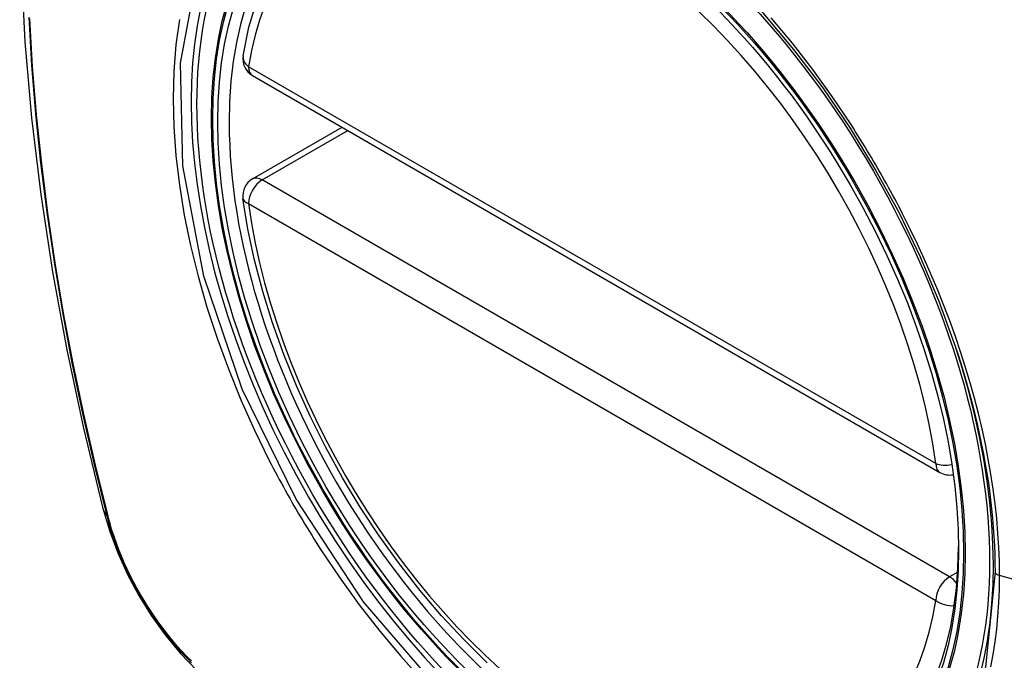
# Model space of a CAD drawing. Header units: inches. Extents: x 378.5 to 447.1, y 142.6 to 213.3.
# Tile 4 of 112: x 406.535 to 407.136, y 175.034 to 175.425. Entities that reach past the tile are written whole.
import ezdxf

# ---------------------------------------------------------------- set-up
doc = ezdxf.new("R2010")
doc.units = ezdxf.units.IN
doc.header["$MEASUREMENT"] = 0
doc.layers.add('Visible Edges(ANSI)', color=7, linetype='Continuous', lineweight=25)
doc.layers.add('Visible Tangent Edges(ANSI)', color=7, linetype='Continuous', lineweight=25)

msp = doc.modelspace()

# ---------------------------------------------------------------- linework, layer by layer
at = {"layer": 'Visible Edges(ANSI)'}
for p, q in [((406.67728, 175.39094), (407.09702, 175.14861)), ((406.67728, 175.32782), (406.73194, 175.35938))]:
    msp.add_line(p, q, dxfattribs=at)
at = {"layer": 'Visible Edges(ANSI)', "flags": 128}
for points in [[(406.58917, 175.83465), (406.57633, 175.7966), (406.56527, 175.75742), (406.55597, 175.71718), (406.54841, 175.67596), (406.54257, 175.63382), (406.53842, 175.59082), (406.53595, 175.54703), (406.53513, 175.5025), (406.53594, 175.4573), (406.53837, 175.4115), (406.54239, 175.36514), (406.54799, 175.31831), (406.55514, 175.27106), (406.56382, 175.22346), (406.57401, 175.17558), (406.58568, 175.12749)], [(406.67153, 175.40308), (406.67512, 175.42056), (406.68005, 175.43705), (406.6863, 175.45244), (406.69386, 175.46664), (406.70272, 175.47954), (406.71283, 175.49101), (406.72414, 175.50096), (406.73656, 175.50927)], [(406.98895, 175.4292), (407.00771, 175.40687), (407.02546, 175.38338), (407.04219, 175.35878), (407.05776, 175.33328), (407.07206, 175.30704), (407.08498, 175.28027), (407.09646, 175.25314), (407.1064, 175.22577)], [(406.82052, 175.03243), (406.80644, 175.04634), (406.79276, 175.0611), (406.77952, 175.07666), (406.7668, 175.09294), (406.75465, 175.10987), (406.74311, 175.12737), (406.73224, 175.14536), (406.72209, 175.16377), (406.7127, 175.18251), (406.70412, 175.20151), (406.69638, 175.22066), (406.68952, 175.2399), (406.68358, 175.25914), (406.67858, 175.27828), (406.67454, 175.29726), (406.67148, 175.31598)], [(406.58568, 175.12749), (406.58992, 175.1132), (406.59507, 175.09948), (406.60105, 175.08627), (406.60785, 175.07355), (406.61547, 175.0613), (406.62391, 175.04952), (406.63322, 175.0382), (406.64348, 175.02739)]]:
    msp.add_lwpolyline(points, dxfattribs=at)
at = {"layer": 'Visible Edges(ANSI)'}
for centre, start, end in [((406.68318, 175.40117), 170.71815, 240), ((406.68318, 175.31759), 120, 187.82827), ((407.10292, 175.15884), 240, 281.23954)]:
    msp.add_arc(centre, 0.01181, start, end, dxfattribs=at)
msp.add_ellipse((406.88227, 175.23199), major_axis=(-0.15994, 0.27703), ratio=0.57735, dxfattribs=at)
msp.add_ellipse((406.88575, 175.234), major_axis=(0.15748, -0.27276), ratio=0.57735, start_param=2.363977, end_param=7.060801, dxfattribs=at)
at = {"layer": 'Visible Tangent Edges(ANSI)'}
for p, q in [((407.09457, 175.15401), (406.67483, 175.39635)), ((406.68318, 175.32724), (406.7354, 175.35739)), ((407.10292, 175.0849), (406.68318, 175.32724)), ((406.67483, 175.31277), (407.09457, 175.07044)), ((406.58921, 175.12137), (406.58909, 175.12183)), ((407.10791, 175.08778), (407.10292, 175.0849)), ((407.31819, 175.03431), (407.13344, 175.08567))]:
    msp.add_line(p, q, dxfattribs=at)
at = {"layer": 'Visible Tangent Edges(ANSI)', "flags": 128}
for points in [[(407.1307, 175.08783), (407.12496, 175.0297), (407.10803, 174.98089), (407.08058, 174.9435), (407.04411, 174.91956), (407.00023, 174.91009), (406.95074, 174.91536), (406.89807, 174.93518), (406.84456, 174.96862), (406.79282, 175.01413), (406.74511, 175.06956), (406.70386, 175.13225), (406.6709, 175.19948), (406.64749, 175.26847), (406.63479, 175.33583), (406.6334, 175.39846), (406.6434, 175.45327)], [(406.54066, 175.42652), (406.54239, 175.39723), (406.5448, 175.36761), (406.54789, 175.33771), (406.55166, 175.30754), (406.5561, 175.27713), (406.56122, 175.24648), (406.567, 175.21563), (406.57344, 175.18459), (406.58055, 175.1534), (406.58831, 175.12206)], [(406.58909, 175.12183), (406.58132, 175.15308), (406.5742, 175.18421), (406.56774, 175.21518), (406.56194, 175.24597), (406.5568, 175.27657), (406.55234, 175.30692), (406.54856, 175.33703), (406.54546, 175.36688), (406.54303, 175.39644), (406.54129, 175.42567)], [(406.63264, 175.42524), (406.63053, 175.40974), (406.62926, 175.39362), (406.62884, 175.37693), (406.62927, 175.35971), (406.63056, 175.34207), (406.6327, 175.32406), (406.63566, 175.30575), (406.63945, 175.2872), (406.64405, 175.26847), (406.64944, 175.24961), (406.65562, 175.2307), (406.66255, 175.2118), (406.67021, 175.19301), (406.67855, 175.17439), (406.68756, 175.15598)], [(407.04276, 175.36105), (407.03133, 175.37813), (407.01939, 175.39473), (407.00696, 175.41081), (406.9941, 175.4263)], [(407.07429, 175.30645), (407.07309, 175.30878), (407.07187, 175.3111), (407.07065, 175.31343), (407.06942, 175.31575), (407.06817, 175.31806), (407.06692, 175.32037), (407.06566, 175.32267), (407.06439, 175.32497), (407.0631, 175.32727), (407.06181, 175.32956), (407.06051, 175.33185), (407.0592, 175.33413), (407.05788, 175.3364), (407.05655, 175.33867), (407.05521, 175.34094), (407.05387, 175.3432), (407.05251, 175.34545), (407.05114, 175.3477), (407.04977, 175.34994), (407.04839, 175.35217), (407.04699, 175.3544), (407.04559, 175.35663), (407.04418, 175.35884), (407.04276, 175.36105)], [(407.13344, 175.08567), (407.13333, 175.09417), (407.13301, 175.1028), (407.13246, 175.11155), (407.13171, 175.12041), (407.13074, 175.12937), (407.12957, 175.13841), (407.12818, 175.14753), (407.12658, 175.15671), (407.12478, 175.16594), (407.12278, 175.17521), (407.12057, 175.18452), (407.11815, 175.19388), (407.11553, 175.20328), (407.11271, 175.21271), (407.1097, 175.22217), (407.10648, 175.23164), (407.10308, 175.2411), (407.09949, 175.25055), (407.09572, 175.25997), (407.09178, 175.26935), (407.08766, 175.2787), (407.08337, 175.288), (407.07891, 175.29725), (407.07429, 175.30645)], [(407.1064, 175.22577), (407.10836, 175.2198), (407.11023, 175.21383), (407.11203, 175.20786), (407.11375, 175.20191), (407.11538, 175.19598), (407.11694, 175.19006), (407.11841, 175.18417), (407.1198, 175.1783), (407.12111, 175.17244), (407.12233, 175.16659), (407.12347, 175.16076), (407.12454, 175.15495), (407.12551, 175.14917), (407.12641, 175.1434), (407.12722, 175.13767), (407.12795, 175.13197), (407.12859, 175.1263), (407.12915, 175.12067), (407.12962, 175.11508), (407.13001, 175.10953), (407.13031, 175.10403), (407.13053, 175.09858), (407.13066, 175.09317), (407.1307, 175.08783)], [(406.68756, 175.15598), (406.68876, 175.15364), (406.68996, 175.15131), (406.69118, 175.14899), (406.69241, 175.14667), (406.69365, 175.14435), (406.6949, 175.14204), (406.69616, 175.13973), (406.69743, 175.13743), (406.69871, 175.13514), (406.7, 175.13285), (406.7013, 175.13056), (406.70261, 175.12828), (406.70393, 175.126), (406.70526, 175.12373), (406.7066, 175.12147), (406.70795, 175.11921), (406.70931, 175.11696), (406.71067, 175.11471), (406.71205, 175.11247), (406.71344, 175.11024), (406.71484, 175.10801), (406.71624, 175.10579), (406.71766, 175.10358), (406.71909, 175.10137)], [(406.58831, 175.12206), (406.5894, 175.11802), (406.5906, 175.11396), (406.59191, 175.10988), (406.59333, 175.10581), (406.59486, 175.10174), (406.59649, 175.09768), (406.59822, 175.09363), (406.60004, 175.0896), (406.60197, 175.08559), (406.60398, 175.08162), (406.60608, 175.07769), (406.60827, 175.0738), (406.61055, 175.06995), (406.6129, 175.06616), (406.61534, 175.06243), (406.61784, 175.05877), (406.62042, 175.05517), (406.62306, 175.05165), (406.62577, 175.04821), (406.62853, 175.04486), (406.63135, 175.04159), (406.63422, 175.03841), (406.63713, 175.03534), (406.64009, 175.03237)], [(406.63994, 175.0335), (406.63705, 175.03643), (406.63419, 175.03946), (406.63139, 175.04258), (406.62864, 175.04579), (406.62594, 175.04908), (406.62329, 175.05246), (406.62071, 175.05591), (406.6182, 175.05943), (406.61575, 175.06301), (406.61337, 175.06666), (406.61107, 175.07037), (406.60885, 175.07413), (406.60671, 175.07793), (406.60465, 175.08178), (406.60267, 175.08566), (406.60079, 175.08957), (406.599, 175.09351), (406.5973, 175.09747), (406.5957, 175.10145), (406.59419, 175.10543), (406.59279, 175.10943), (406.59149, 175.11341), (406.5903, 175.1174), (406.58921, 175.12137)], [(406.71909, 175.10137), (406.73055, 175.08433), (406.74252, 175.06778), (406.75494, 175.05179), (406.76785, 175.03635), (406.78118, 175.02152)], [(407.1282, 175.02986), (407.12959, 175.0374), (407.13077, 175.0451), (407.13173, 175.05295), (407.13248, 175.06095), (407.13301, 175.06907), (407.13333, 175.07732), (407.13344, 175.08567)]]:
    msp.add_lwpolyline(points, dxfattribs=at)
at = {"layer": 'Visible Tangent Edges(ANSI)'}
for centre, major_axis, ratio, start_param, end_param in [((406.88475, 175.23342), (-0.17318, 0.29996), 0.57735, 5.05527, 10.652693), ((406.8847, 175.23339), (-0.15059, 0.26083), 0.57735, 4.097754, 6.89782), ((406.68318, 175.40117), (-0.01166, 0.00191), 0.667065, 0, 0.886663), ((406.68318, 175.40117), (-0.00591, -0.01023), 0.57735, 5.497787, 6.283185), ((406.68318, 175.31759), (-0.00591, -0.01023), 0.57735, 3.926991, 5.497787), ((406.68318, 175.31759), (-0.00591, 0.01023), 0.57735, 5.497787, 6.283185), ((406.68318, 175.31759), (-0.0117, -0.00161), 0.470841, 0, 0.713429), ((406.8847, 175.23339), (0.15059, -0.26083), 0.57735, 4.097754, 6.89782), ((407.10292, 175.15884), (-0.00591, -0.01023), 0.57735, 5.497787, 6.283185), ((407.10292, 175.15884), (-0.0117, -0.00161), 0.470841, 0.713429, 1.626628), ((406.70006, 175.15696), (-0.11437, -0.02947), 0.354513, 0, 0.141666), ((406.59762, 175.12497), (-0.00953, -0.00245), 0.359305, 0.141946, 0.405653), ((407.10292, 175.07526), (0.00591, 0.01023), 0.57735, 0.785398, 2.356194), ((407.10292, 175.07526), (0.00591, -0.01023), 0.57735, 1.792602, 2.356194), ((407.13558, 175.08823), (-0.00492, 0), 0.57735, 0.141897, 1.122073), ((407.10292, 175.07526), (0.01166, -0.00191), 0.667065, 4.028256, 5.068346)]:
    msp.add_ellipse(centre, major_axis=major_axis, ratio=ratio, start_param=start_param, end_param=end_param, dxfattribs=at)
for centre, major_axis in [((406.88534, 175.23376), (0.17111, -0.29637)), ((406.88237, 175.23205), (-0.1627, 0.2818)), ((406.88227, 175.23199), (0.1621, -0.28076))]:
    msp.add_ellipse(centre, major_axis=major_axis, ratio=0.57735, dxfattribs=at)

doc.saveas('drawing.dxf')
